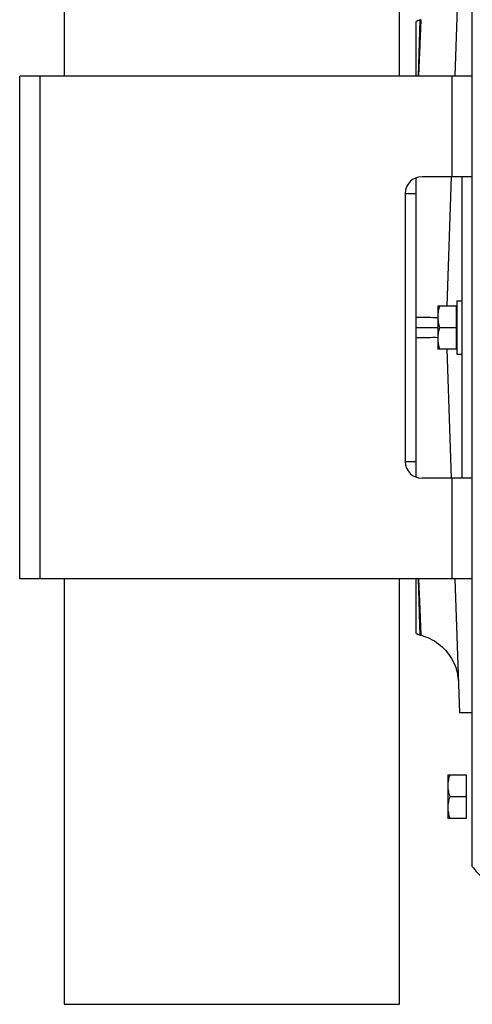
# Model space of a CAD drawing. Extents: x -1529 to 1181, y 8 to 1701.
# Tile 24 of 74: x -895 to -760, y 705 to 999. Entities that reach past the tile are written whole.
import ezdxf

# ---------------------------------------------------------------- set-up
doc = ezdxf.new("R2010")
doc.units = 0
doc.header["$LTSCALE"] = 65.395
doc.layers.get('0').update_dxf_attribs({"linetype": 'CONTINUOUS'})

msp = doc.modelspace()

# ---------------------------------------------------------------- linework, layer by layer
at = {"color": 7, "linetype": 'CONTINUOUS'}
for p, q in [((-881.82, 1108.79), (-881.82, 981.79)), ((-781.82, 981.79), (-781.82, 1108.79)), ((-895.07, 831.79), (-895.07, 981.79)), ((-760.07, 981.79), (-895.07, 981.79)), ((-760.07, 831.79), (-760.07, 981.79)), ((-760.07, 951.79), (-775.07, 951.79)), ((-763.07, 861.79), (-763.07, 951.79)), ((-780.07, 946.79), (-780.07, 866.79)), ((-760.07, 861.79), (-775.07, 861.79)), ((-760.07, 831.79), (-895.07, 831.79)), ((-881.82, 831.79), (-881.82, 704.79)), ((-781.82, 704.79), (-781.82, 831.79)), ((-881.82, 704.79), (-781.82, 704.79))]:
    msp.add_line(p, q, dxfattribs=at)
at = {"color": 6, "linetype": 'CONTINUOUS'}
for p, q in [((-760.07, 981.79), (-760.07, 1067.63)), ((-763.91, 1021.8), (-765.3, 981.79)), ((-776.82, 981.79), (-776.82, 998.08)), ((-775.58, 998.6), (-775.33, 998.66)), ((-776.82, 862.11), (-776.82, 951.47)), ((-766.35, 951.79), (-767.69, 913.29)), ((-780.07, 946.79), (-776.82, 946.79)), ((-764.67, 914.79), (-764.67, 898.79)), ((-764.67, 914.79), (-763.07, 914.79)), ((-770.37, 913.29), (-770.37, 900.29)), ((-770.37, 913.29), (-764.87, 913.29)), ((-776.82, 906.79), (-770.37, 906.79)), ((-769.79, 906.79), (-764.87, 906.79)), ((-764.87, 900.29), (-770.37, 900.29)), ((-767.69, 900.29), (-766.35, 861.79)), ((-764.67, 898.79), (-763.07, 898.79)), ((-780.07, 866.79), (-776.82, 866.79)), ((-776.82, 815.51), (-776.82, 831.79)), ((-765.3, 831.79), (-763.91, 791.79)), ((-760.07, 745.96), (-760.07, 831.79)), ((-775.58, 814.98), (-775.33, 814.92)), ((-760.07, 791.79), (-763.91, 791.79)), ((-767.37, 773.29), (-767.37, 760.29)), ((-767.37, 773.29), (-761.87, 773.29)), ((-766.79, 766.79), (-761.87, 766.79)), ((-761.87, 760.29), (-767.37, 760.29))]:
    msp.add_line(p, q, dxfattribs=at)
at = {"color": 9, "linetype": 'CONTINUOUS'}
for p, q in [((-776.13, 981.79), (-775.58, 998.6)), ((-776.02, 981.79), (-775.33, 998.66)), ((-775.73, 988.82), (-775.34, 998.62)), ((-775.72, 994.19), (-775.63, 997.01)), ((-775.61, 997.49), (-775.6, 997.89)), ((-775.59, 998.2), (-775.58, 998.42)), ((-889.07, 981.79), (-889.07, 831.79)), ((-766.07, 951.79), (-766.07, 981.79)), ((-766.07, 831.79), (-766.07, 861.79)), ((-775.58, 814.98), (-776.13, 831.79)), ((-775.33, 814.92), (-776.02, 831.79)), ((-775.34, 815.1), (-775.84, 827.49))]:
    msp.add_line(p, q, dxfattribs=at)
at = {"color": 2, "linetype": 'CONTINUOUS'}
for p, q in [((-764.87, 913.29), (-764.87, 900.29)), ((-761.87, 773.29), (-761.87, 760.29))]:
    msp.add_line(p, q, dxfattribs=at)
at = {"color": 9, "linetype": 'CONTINUOUS'}
msp.add_lwpolyline([(-775.58, 814.98), (-775.58, 815.03), (-775.78, 821.31)], dxfattribs=at)
at = {"color": 6, "linetype": 'CONTINUOUS'}
for points in [[(-775.33, 814.92), (-774.75, 814.75), (-774.05, 814.51), (-773.36, 814.24), (-772.69, 813.94), (-772.03, 813.6), (-771.39, 813.23), (-770.77, 812.82), (-770.17, 812.39), (-769.59, 811.93), (-769.03, 811.44), (-768.5, 810.93), (-768, 810.39), (-767.52, 809.82), (-767.07, 809.23), (-766.65, 808.62), (-766.26, 807.99), (-765.9, 807.34), (-765.58, 806.68), (-765.29, 806), (-765.03, 805.31), (-764.81, 804.6), (-764.62, 803.88), (-764.47, 803.16), (-764.35, 802.43), (-764.27, 801.69), (-764.23, 800.95)], [(-760.07, 745.96), (-759.76, 745.5), (-759.34, 744.94), (-758.89, 744.41), (-758.42, 743.9), (-757.93, 743.41), (-757.42, 742.94), (-756.88, 742.5), (-756.33, 742.08), (-755.75, 741.69), (-755.16, 741.32), (-754.55, 740.99), (-753.93, 740.68), (-753.3, 740.4), (-752.65, 740.15), (-751.99, 739.93), (-751.32, 739.74), (-750.64, 739.58), (-749.96, 739.46), (-749.27, 739.36), (-748.58, 739.3), (-748.36, 739.29)]]:
    msp.add_lwpolyline(points, dxfattribs=at)
for centre, start, end in [((-774.28, 993.77), 105, 120.5318), ((-774.28, 819.82), 239.4682, 255)]:
    msp.add_arc(centre, 5, start, end, dxfattribs=at)
at = {"color": 7, "linetype": 'CONTINUOUS'}
for centre, start, end in [((-775.07, 946.79), 90, 180), ((-775.07, 866.79), 180, 270)]:
    msp.add_arc(centre, 5, start, end, dxfattribs=at)
at = {"color": 6, "linetype": 'CONTINUOUS'}
for points, knots in [([(-769.79, 913.29), (-769.97, 912.77), (-770.26, 911.7), (-770.37, 910.59), (-770.37, 910.04)], [0, 0, 0, 0, 0.501876, 1, 1, 1, 1]), ([(-770.37, 910.04), (-770.37, 909.49), (-770.26, 908.39), (-769.97, 907.32), (-769.79, 906.79)], [0, 0, 0, 0, 0.498124, 1, 1, 1, 1]), ([(-769.79, 906.79), (-769.97, 906.27), (-770.26, 905.2), (-770.37, 904.09), (-770.37, 903.54)], [0, 0, 0, 0, 0.501876, 1, 1, 1, 1]), ([(-770.37, 903.54), (-770.37, 902.99), (-770.26, 901.89), (-769.97, 900.82), (-769.79, 900.29)], [0, 0, 0, 0, 0.498124, 1, 1, 1, 1]), ([(-766.79, 773.29), (-766.97, 772.77), (-767.26, 771.7), (-767.37, 770.59), (-767.37, 770.04)], [0, 0, 0, 0, 0.501876, 1, 1, 1, 1]), ([(-767.37, 770.04), (-767.37, 769.49), (-767.26, 768.39), (-766.97, 767.32), (-766.79, 766.79)], [0, 0, 0, 0, 0.498124, 1, 1, 1, 1]), ([(-766.79, 766.79), (-766.97, 766.27), (-767.26, 765.2), (-767.37, 764.09), (-767.37, 763.54)], [0, 0, 0, 0, 0.501876, 1, 1, 1, 1]), ([(-767.37, 763.54), (-767.37, 762.99), (-767.26, 761.89), (-766.97, 760.82), (-766.79, 760.29)], [0, 0, 0, 0, 0.498124, 1, 1, 1, 1])]:
    msp.add_open_spline(points, degree=3, knots=knots, dxfattribs=at)
at = {"color": 9, "linetype": 'CONTINUOUS'}
for points, knots in [([(-776.82, 909.91), (-775.64, 909.88), (-773.49, 909.84), (-771.34, 909.82), (-770.37, 909.82)], [0, 0, 0, 0, 0.551353, 1, 1, 1, 1]), ([(-770.37, 903.76), (-771.33, 903.77), (-773.49, 903.75), (-775.64, 903.7), (-776.82, 903.67)], [0, 0, 0, 0, 0.44861, 1, 1, 1, 1])]:
    msp.add_open_spline(points, degree=3, knots=knots, dxfattribs=at)

doc.saveas('drawing.dxf')
